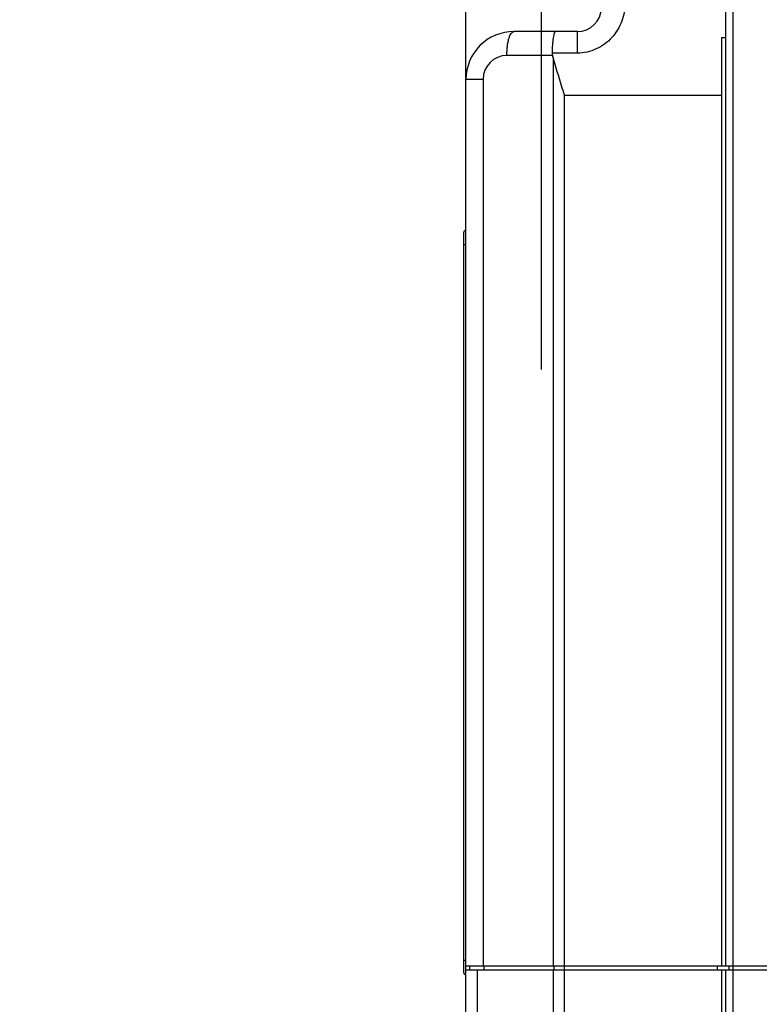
# Model space of a CAD drawing. Header units: millimetres. Extents: x 802 to 9345, y -804 to 1180.
# Tile 112 of 189: x 3384 to 3477, y 10 to 134. Entities that reach past the tile are written whole.
import ezdxf

# ---------------------------------------------------------------- set-up
doc = ezdxf.new("R2010")
doc.units = ezdxf.units.MM
doc.header["$LTSCALE"] = 30.734
doc.header["$PDMODE"] = 3
doc.header["$PDSIZE"] = 0.3
doc.layers.get('0').update_dxf_attribs({"linetype": 'CONTINUOUS'})
doc.layers.get('Defpoints').update_dxf_attribs({"linetype": 'CONTINUOUS'})
doc.layers.add('dimension', color=3, linetype='CONTINUOUS')
doc.styles.get("Standard").update_dxf_attribs({"font": 'txt', "width": 0.7})
doc.dimstyles.get("Standard").update_dxf_attribs({"dimtxt": 10, "dimasz": 10, "dimexe": 10, "dimexo": 3, "dimgap": 3, "dimtad": 1, "dimdec": 1, "dimdsep": 46, "dimtxsty": 'Standard', "dimcen": 10, "dimclrd": 2, "dimclre": 2, "dimclrt": 2, "dimadec": 0, "dimazin": 0, "dimtp": 0.01, "dimtm": 0.01, "dimtfac": 1, "dimtofl": 0, "dimtmove": 0, "dimatfit": 3, "dimfxl": 1, "dimtolj": 1, "dimarcsym": 0})

# ---------------------------------------------------------------- blocks, each defined once
blk = doc.blocks.new('*D80')
at = {"layer": 'Defpoints', "color": 0, "transparency": 16777216}
for p in [(3447.23, 140.63), (3452.92, 138.72)]:
    blk.add_point(p, dxfattribs=at)
at = {"layer": 'dimension', "lineweight": -2, "transparency": 16777216}
for p, q in [((3450.07, 89.67), (3450.07, 189.67)), ((3385.24, 161.36), (3433, 145.38)), ((3400.07, 139.67), (3500.07, 139.67))]:
    blk.add_line(p, q, dxfattribs=at)
blk.add_arc((3450.07, 139.67), 3, 155.0747, 161.508, dxfattribs=at)
at = {"layer": 'dimension', "transparency": 16777216}
blk.add_solid([(3433.79, 147.75), (3432.21, 143.01), (3447.23, 140.63)], dxfattribs=at)
at = {"layer": 'dimension', "transparency": 16777216, "insert": (3402.24, 168.85), "char_height": 15, "attachment_point": 5, "rotation": 341.508}
blk.add_mtext('\\A1;∅6', dxfattribs=at)

msp = doc.modelspace()

# ---------------------------------------------------------------- linework, layer by layer
at = {"linetype": 'Continuous'}
for p, q in [((3440.57, -166.33), (3440.57, 144.67)), ((3473.17, 144.17), (3473.17, 14.67)), ((3474.17, -165.83), (3474.17, 144.17)), ((3454.57, 132.17), (3446.57, 132.17)), ((3454.57, 129.47), (3454.57, 132.17)), ((3472.67, 131.45), (3472.67, 14.67)), ((3472.67, 131.45), (3473.17, 131.45)), ((3451.44, 129.17), (3445.71, 129.17)), ((3454.57, 129.47), (3451.39, 129.47)), ((3451.52, 128.91), (3451.52, 14.67)), ((3442.71, 126.17), (3440.57, 126.17)), ((3442.71, 126.17), (3442.71, 14.67)), ((3452.96, -147.83), (3452.96, 124.17)), ((3452.96, 124.17), (3472.67, 124.17)), ((3440.27, 106.87), (3440.27, 13.87)), ((3440.57, 105.37), (3440.27, 105.37)), ((3440.57, 15.37), (3440.27, 15.37)), ((3440.57, 14.67), (3610.57, 14.67)), ((3440.57, 14.17), (3610.57, 14.17)), ((3441.07, 14.17), (3441.07, 14.67)), ((3442, -147.83), (3442, 14.17)), ((3442.85, 14.17), (3442.85, 14.67)), ((3451.52, 14.17), (3451.52, -147.83)), ((3451.66, 14.17), (3451.66, 14.67)), ((3472.17, 14.17), (3472.17, 14.67)), ((3472.67, 14.17), (3472.67, -165.83)), ((3473.17, 14.17), (3473.17, -165.83)), ((3473.67, 14.17), (3473.67, 14.67))]:
    msp.add_line(p, q, dxfattribs=at)
for centre, radius, start, end in [((3454.57, 135.17), 3, 270, 0), ((3446.57, 126.17), 6, 89.9998, 180.0003), ((3445.71, 126.17), 3, 90, 180), ((3440.57, 106.87), 0.3, 90, 180), ((3440.57, 13.87), 0.3, 180, 270)]:
    msp.add_arc(centre, radius, start, end, dxfattribs=at)
msp.add_ellipse((3275.39, 124.17), major_axis=(176.83, 0), ratio=0.300429, start_param=0.089248, end_param=0.094257, dxfattribs=at)
for points, knots in [([(3460.57, 135.83), (3460.57, 135.43), (3460.5, 134.63), (3460.18, 133.47), (3459.65, 132.38), (3458.92, 131.4), (3458.02, 130.57), (3456.96, 129.95), (3455.79, 129.56), (3454.98, 129.47), (3454.57, 129.47)], [0, 0, 0, 0, 0.123278, 0.247238, 0.371834, 0.496953, 0.622451, 0.748192, 0.874068, 1, 1, 1, 1]), ([(3445.71, 129.17), (3445.71, 129.37), (3445.72, 129.75), (3445.77, 130.31), (3445.84, 130.82), (3445.95, 131.27), (3446.07, 131.65), (3446.2, 131.9), (3446.31, 132.04), (3446.4, 132.12), (3446.48, 132.16), (3446.54, 132.17), (3446.57, 132.17)], [0, 0, 0, 0, 0.17912, 0.35194, 0.512475, 0.655375, 0.776322, 0.872639, 0.911574, 0.944903, 0.973743, 1, 1, 1, 1]), ([(3451.83, 132.17), (3451.8, 132.17), (3451.75, 132.13), (3451.71, 132.06), (3451.65, 131.93), (3451.59, 131.71), (3451.54, 131.45), (3451.5, 131.2), (3451.47, 130.91), (3451.42, 130.34), (3451.4, 129.83), (3451.39, 129.47)], [0, 0, 0, 0, 0.033917, 0.060312, 0.094227, 0.185063, 0.305356, 0.375609, 0.45192, 0.620281, 1, 1, 1, 1]), ([(3452.96, 124.17), (3452.83, 124.57), (3452.35, 126.15), (3451.87, 127.72), (3451.52, 128.91)], [0, 0, 0, 0, 0.250285, 1, 1, 1, 1])]:
    msp.add_open_spline(points, degree=3, knots=knots, dxfattribs=at)
msp.add_open_spline([(3451.39, 129.47), (3451.39, 129.37), (3451.41, 129.27), (3451.44, 129.17)], degree=3, dxfattribs=at)

# ---------------------------------------------------------------- dimensions: what is measured, and where the dimension line sits
at = {"layer": 'dimension', "color": 3}
dim = msp.add_diameter_dim_2p(p1=(3452.92, 138.72), p2=(3447.23, 140.63), dimstyle='Standard', override={"dimscale": 5, "dimtxt": 3, "dimasz": 3, "dimexe": 1, "dimexo": 1, "dimgap": 1, "dimclrd": 256, "dimclre": 256, "dimclrt": 256}, dxfattribs=at)
dim.commit()
dim.dimension.update_dxf_attribs({"geometry": '*D80', "text_midpoint": (3398.28, 157), "dimtype": 163})

doc.saveas('drawing.dxf')
